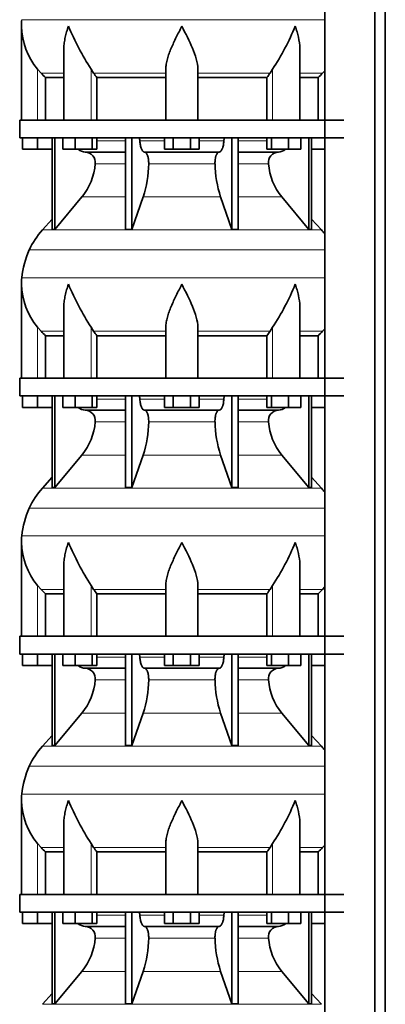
# Model space of a CAD drawing. Header units: millimetres. Extents: x 148 to 904, y -3227 to 2234.
# Tile 21 of 25: x 164 to 369, y 703 to 1257. Entities that reach past the tile are written whole.
import ezdxf

# ---------------------------------------------------------------- set-up
doc = ezdxf.new("R2010")
doc.units = ezdxf.units.MM
doc.layers.add('MID_134-15', color=7, linetype='Continuous')
doc.layers.add('VSI134_DIFFUSORE', color=7, linetype='Continuous')

# ---------------------------------------------------------------- blocks, each defined once
blk = doc.blocks.new('SE')
at = {"layer": 'MID_134-15', "color": 7, "linetype": 'Continuous', "lineweight": 35}
for p, q in [((334.95, 1655.18), (334.95, -536.32)), ((363.09, -536.32), (363.09, 1655.18)), ((368.89, -536.32), (368.89, 1655.18)), ((334.88, 1335.18), (334.88, 1200.18)), ((334.88, 1190.18), (334.88, 1055.18)), ((334.88, 1045.18), (334.88, 910.18)), ((334.88, 900.18), (334.88, 765.18)), ((334.88, 755.18), (334.88, 620.18))]:
    blk.add_line(p, q, dxfattribs=at)
at = {"layer": 'VSI134_DIFFUSORE', "color": 4, "linetype": 'Continuous', "lineweight": 9}
for p, q in [((164.86, 1256.54), (334.88, 1256.54)), ((173.69, 1200.18), (173.69, 1228.78)), ((203.78, 1200.18), (203.78, 1228.78)), ((305.6, 1200.18), (305.6, 1228.78)), ((175.7, 1226.48), (188.41, 1226.48)), ((205.2, 1226.48), (245.69, 1226.48)), ((263.69, 1226.48), (304.18, 1226.48)), ((320.97, 1226.48), (333.68, 1226.48)), ((206.89, 1188.41), (222.99, 1188.41)), ((231.12, 1188.41), (244.87, 1188.41)), ((264.5, 1188.41), (278.26, 1188.41)), ((286.39, 1188.41), (302.48, 1188.41)), ((222.99, 1175.64), (206.06, 1175.64)), ((273.3, 1175.64), (236.08, 1175.64)), ((303.32, 1175.64), (286.39, 1175.64)), ((198.55, 1156.94), (222.99, 1156.94)), ((232.97, 1156.94), (276.41, 1156.94)), ((286.39, 1156.94), (310.83, 1156.94)), ((176.39, 1138.43), (332.99, 1138.43)), ((169.02, 1127.17), (334.88, 1127.17)), ((164.86, 1111.54), (334.88, 1111.54)), ((173.69, 1055.18), (173.69, 1083.78)), ((175.7, 1081.48), (188.41, 1081.48)), ((203.78, 1055.18), (203.78, 1083.78)), ((205.2, 1081.48), (245.69, 1081.48)), ((263.69, 1081.48), (304.18, 1081.48)), ((305.6, 1055.18), (305.6, 1083.78)), ((320.97, 1081.48), (333.68, 1081.48)), ((206.89, 1043.41), (222.99, 1043.41)), ((231.12, 1043.41), (244.87, 1043.41)), ((264.5, 1043.41), (278.26, 1043.41)), ((286.39, 1043.41), (302.48, 1043.41)), ((222.99, 1030.64), (206.06, 1030.64)), ((273.3, 1030.64), (236.08, 1030.64)), ((303.32, 1030.64), (286.39, 1030.64)), ((198.55, 1011.94), (222.99, 1011.94)), ((232.97, 1011.94), (276.41, 1011.94)), ((286.39, 1011.94), (310.83, 1011.94)), ((176.39, 993.43), (332.99, 993.43)), ((169.02, 982.17), (334.88, 982.17)), ((164.86, 966.54), (334.88, 966.54)), ((173.69, 910.18), (173.69, 938.78)), ((175.7, 936.48), (188.41, 936.48)), ((203.78, 910.18), (203.78, 938.78)), ((205.2, 936.48), (245.69, 936.48)), ((263.69, 936.48), (304.18, 936.48)), ((305.6, 910.18), (305.6, 938.78)), ((320.97, 936.48), (333.68, 936.48)), ((206.89, 898.41), (222.99, 898.41)), ((231.12, 898.41), (244.87, 898.41)), ((264.5, 898.41), (278.26, 898.41)), ((286.39, 898.41), (302.48, 898.41)), ((222.99, 885.64), (206.06, 885.64)), ((273.3, 885.64), (236.08, 885.64)), ((303.32, 885.64), (286.39, 885.64)), ((198.55, 866.94), (222.99, 866.94)), ((232.97, 866.94), (276.41, 866.94)), ((286.39, 866.94), (310.83, 866.94)), ((176.39, 848.43), (332.99, 848.43)), ((169.02, 837.17), (334.88, 837.17)), ((164.86, 821.54), (334.88, 821.54)), ((173.69, 765.18), (173.69, 793.78)), ((175.7, 791.48), (188.41, 791.48)), ((203.78, 765.18), (203.78, 793.78)), ((205.2, 791.48), (245.69, 791.48)), ((263.69, 791.48), (304.18, 791.48)), ((305.6, 765.18), (305.6, 793.78)), ((320.97, 791.48), (333.68, 791.48)), ((206.89, 753.41), (222.99, 753.41)), ((231.12, 753.41), (244.87, 753.41)), ((264.5, 753.41), (278.26, 753.41)), ((286.39, 753.41), (302.48, 753.41)), ((222.99, 740.64), (206.06, 740.64)), ((273.3, 740.64), (236.08, 740.64)), ((303.32, 740.64), (286.39, 740.64)), ((198.55, 721.94), (222.99, 721.94)), ((232.97, 721.94), (276.41, 721.94)), ((286.39, 721.94), (310.83, 721.94)), ((176.39, 703.43), (332.99, 703.43))]:
    blk.add_line(p, q, dxfattribs=at)
at = {"layer": 'VSI134_DIFFUSORE', "color": 7, "linetype": 'Continuous', "lineweight": 35}
for p, q in [((164.69, 1252.92), (164.69, 1200.18)), ((188.41, 1239.54), (188.41, 1200.18)), ((320.97, 1200.18), (320.97, 1239.54)), ((175.7, 1226.48), (173.69, 1228.78)), ((205.2, 1226.48), (203.78, 1228.78)), ((245.69, 1200.18), (245.69, 1228.78)), ((263.69, 1200.18), (263.69, 1228.78)), ((305.6, 1228.78), (304.18, 1226.48)), ((178.22, 1224.04), (188.41, 1224.04)), ((178.22, 1200.18), (178.22, 1224.04)), ((206.98, 1224.04), (245.69, 1224.04)), ((206.98, 1200.18), (206.98, 1224.04)), ((263.69, 1224.04), (302.4, 1224.04)), ((302.4, 1224.04), (302.4, 1200.18)), ((320.97, 1224.04), (331.16, 1224.04)), ((331.16, 1224.04), (331.16, 1200.18)), ((334.88, 1227.86), (333.68, 1226.48)), ((163.69, 1200.18), (345.69, 1200.18)), ((163.69, 1200.18), (163.69, 1190.18)), ((163.69, 1190.18), (345.69, 1190.18)), ((165.19, 1183.78), (165.19, 1190.18)), ((165.19, 1183.78), (165.19, 1190.18)), ((173.69, 1183.78), (173.69, 1190.18)), ((181.86, 1190.18), (181.86, 1138.73)), ((183.39, 1190.18), (183.39, 1138.73)), ((187.93, 1183.78), (187.93, 1190.18)), ((194.87, 1183.78), (194.87, 1190.18)), ((204.35, 1183.78), (204.35, 1190.18)), ((206.89, 1183.78), (206.89, 1190.18)), ((222.99, 1190.18), (222.99, 1138.73)), ((226.69, 1190.18), (226.69, 1138.73)), ((244.87, 1183.78), (244.87, 1190.18)), ((249.78, 1183.78), (249.78, 1190.18)), ((259.6, 1183.78), (259.6, 1190.18)), ((264.5, 1183.78), (264.5, 1190.18)), ((282.69, 1190.18), (282.69, 1138.73)), ((286.39, 1190.18), (286.39, 1138.73)), ((302.48, 1183.78), (302.48, 1190.18)), ((305.03, 1183.78), (305.03, 1190.18)), ((314.51, 1183.78), (314.51, 1190.18)), ((321.45, 1183.78), (321.45, 1190.18)), ((325.99, 1190.18), (325.99, 1138.73)), ((327.52, 1190.18), (327.52, 1138.73)), ((173.69, 1183.78), (165.19, 1183.78)), ((181.86, 1183.78), (173.69, 1183.78)), ((194.87, 1183.78), (187.93, 1183.78)), ((204.35, 1183.78), (194.87, 1183.78)), ((206.89, 1183.78), (204.35, 1183.78)), ((249.78, 1183.78), (244.87, 1183.78)), ((259.6, 1183.78), (249.78, 1183.78)), ((264.5, 1183.78), (259.6, 1183.78)), ((305.03, 1183.78), (302.48, 1183.78)), ((314.51, 1183.78), (305.03, 1183.78)), ((321.45, 1183.78), (314.51, 1183.78)), ((334.88, 1183.78), (327.52, 1183.78)), ((200.52, 1182.18), (222.99, 1182.18)), ((233.78, 1182.18), (275.6, 1182.18)), ((286.39, 1182.18), (308.86, 1182.18)), ((183.39, 1138.73), (198.55, 1156.94)), ((226.69, 1138.73), (232.97, 1156.94)), ((276.41, 1156.94), (282.69, 1138.73)), ((310.83, 1156.94), (325.99, 1138.73)), ((181.86, 1144.5), (176.39, 1138.43)), ((332.99, 1138.43), (327.52, 1144.5)), ((181.86, 1138.73), (183.39, 1138.73)), ((222.99, 1138.73), (226.69, 1138.73)), ((282.69, 1138.73), (286.39, 1138.73)), ((325.99, 1138.73), (327.52, 1138.73)), ((164.69, 1107.92), (164.69, 1055.18)), ((188.41, 1094.54), (188.41, 1055.18)), ((320.97, 1055.18), (320.97, 1094.54)), ((175.7, 1081.48), (173.69, 1083.78)), ((178.22, 1079.04), (188.41, 1079.04)), ((178.22, 1055.18), (178.22, 1079.04)), ((205.2, 1081.48), (203.78, 1083.78)), ((206.98, 1079.04), (245.69, 1079.04)), ((206.98, 1055.18), (206.98, 1079.04)), ((245.69, 1055.18), (245.69, 1083.78)), ((263.69, 1055.18), (263.69, 1083.78)), ((263.69, 1079.04), (302.4, 1079.04)), ((302.4, 1079.04), (302.4, 1055.18)), ((305.6, 1083.78), (304.18, 1081.48)), ((320.97, 1079.04), (331.16, 1079.04)), ((331.16, 1079.04), (331.16, 1055.18)), ((334.88, 1082.86), (333.68, 1081.48)), ((163.69, 1055.18), (345.69, 1055.18)), ((163.69, 1055.18), (163.69, 1045.18)), ((163.69, 1045.18), (345.69, 1045.18)), ((165.19, 1038.78), (165.19, 1045.18)), ((165.19, 1038.78), (165.19, 1045.18)), ((173.69, 1038.78), (173.69, 1045.18)), ((181.86, 1045.18), (181.86, 993.73)), ((183.39, 1045.18), (183.39, 993.73)), ((187.93, 1038.78), (187.93, 1045.18)), ((194.87, 1038.78), (194.87, 1045.18)), ((204.35, 1038.78), (204.35, 1045.18)), ((206.89, 1038.78), (206.89, 1045.18)), ((222.99, 1045.18), (222.99, 993.73)), ((226.69, 1045.18), (226.69, 993.73)), ((244.87, 1038.78), (244.87, 1045.18)), ((249.78, 1038.78), (249.78, 1045.18)), ((259.6, 1038.78), (259.6, 1045.18)), ((264.5, 1038.78), (264.5, 1045.18)), ((282.69, 1045.18), (282.69, 993.73)), ((286.39, 1045.18), (286.39, 993.73)), ((302.48, 1038.78), (302.48, 1045.18)), ((305.03, 1038.78), (305.03, 1045.18)), ((314.51, 1038.78), (314.51, 1045.18)), ((321.45, 1038.78), (321.45, 1045.18)), ((325.99, 1045.18), (325.99, 993.73)), ((327.52, 1045.18), (327.52, 993.73)), ((173.69, 1038.78), (165.19, 1038.78)), ((181.86, 1038.78), (173.69, 1038.78)), ((194.87, 1038.78), (187.93, 1038.78)), ((204.35, 1038.78), (194.87, 1038.78)), ((200.52, 1037.18), (222.99, 1037.18)), ((206.89, 1038.78), (204.35, 1038.78)), ((233.78, 1037.18), (275.6, 1037.18)), ((249.78, 1038.78), (244.87, 1038.78)), ((259.6, 1038.78), (249.78, 1038.78)), ((264.5, 1038.78), (259.6, 1038.78)), ((286.39, 1037.18), (308.86, 1037.18)), ((305.03, 1038.78), (302.48, 1038.78)), ((314.51, 1038.78), (305.03, 1038.78)), ((321.45, 1038.78), (314.51, 1038.78)), ((334.88, 1038.78), (327.52, 1038.78)), ((183.39, 993.73), (198.55, 1011.94)), ((226.69, 993.73), (232.97, 1011.94)), ((276.41, 1011.94), (282.69, 993.73)), ((310.83, 1011.94), (325.99, 993.73)), ((181.86, 999.5), (176.39, 993.43)), ((332.99, 993.43), (327.52, 999.5)), ((181.86, 993.73), (183.39, 993.73)), ((222.99, 993.73), (226.69, 993.73)), ((282.69, 993.73), (286.39, 993.73)), ((325.99, 993.73), (327.52, 993.73)), ((164.69, 962.92), (164.69, 910.18)), ((188.41, 949.54), (188.41, 910.18)), ((320.97, 910.18), (320.97, 949.54)), ((175.7, 936.48), (173.69, 938.78)), ((205.2, 936.48), (203.78, 938.78)), ((245.69, 910.18), (245.69, 938.78)), ((263.69, 910.18), (263.69, 938.78)), ((305.6, 938.78), (304.18, 936.48)), ((334.88, 937.86), (333.68, 936.48)), ((178.22, 934.04), (188.41, 934.04)), ((178.22, 910.18), (178.22, 934.04)), ((206.98, 934.04), (245.69, 934.04)), ((206.98, 910.18), (206.98, 934.04)), ((263.69, 934.04), (302.4, 934.04)), ((302.4, 934.04), (302.4, 910.18)), ((320.97, 934.04), (331.16, 934.04)), ((331.16, 934.04), (331.16, 910.18)), ((163.69, 910.18), (345.69, 910.18)), ((163.69, 910.18), (163.69, 900.18)), ((163.69, 900.18), (345.69, 900.18)), ((165.19, 893.78), (165.19, 900.18)), ((165.19, 893.78), (165.19, 900.18)), ((173.69, 893.78), (173.69, 900.18)), ((181.86, 900.18), (181.86, 848.73)), ((183.39, 900.18), (183.39, 848.73)), ((187.93, 893.78), (187.93, 900.18)), ((194.87, 893.78), (194.87, 900.18)), ((204.35, 893.78), (204.35, 900.18)), ((206.89, 893.78), (206.89, 900.18)), ((222.99, 900.18), (222.99, 848.73)), ((226.69, 900.18), (226.69, 848.73)), ((244.87, 893.78), (244.87, 900.18)), ((249.78, 893.78), (249.78, 900.18)), ((259.6, 893.78), (259.6, 900.18)), ((264.5, 893.78), (264.5, 900.18)), ((282.69, 900.18), (282.69, 848.73)), ((286.39, 900.18), (286.39, 848.73)), ((302.48, 893.78), (302.48, 900.18)), ((305.03, 893.78), (305.03, 900.18)), ((314.51, 893.78), (314.51, 900.18)), ((321.45, 893.78), (321.45, 900.18)), ((325.99, 900.18), (325.99, 848.73)), ((327.52, 900.18), (327.52, 848.73)), ((173.69, 893.78), (165.19, 893.78)), ((181.86, 893.78), (173.69, 893.78)), ((194.87, 893.78), (187.93, 893.78)), ((204.35, 893.78), (194.87, 893.78)), ((200.52, 892.18), (222.99, 892.18)), ((206.89, 893.78), (204.35, 893.78)), ((233.78, 892.18), (275.6, 892.18)), ((249.78, 893.78), (244.87, 893.78)), ((259.6, 893.78), (249.78, 893.78)), ((264.5, 893.78), (259.6, 893.78)), ((286.39, 892.18), (308.86, 892.18)), ((305.03, 893.78), (302.48, 893.78)), ((314.51, 893.78), (305.03, 893.78)), ((321.45, 893.78), (314.51, 893.78)), ((334.88, 893.78), (327.52, 893.78)), ((183.39, 848.73), (198.55, 866.94)), ((226.69, 848.73), (232.97, 866.94)), ((276.41, 866.94), (282.69, 848.73)), ((310.83, 866.94), (325.99, 848.73)), ((181.86, 854.5), (176.39, 848.43)), ((332.99, 848.43), (327.52, 854.5)), ((181.86, 848.73), (183.39, 848.73)), ((222.99, 848.73), (226.69, 848.73)), ((282.69, 848.73), (286.39, 848.73)), ((325.99, 848.73), (327.52, 848.73)), ((164.69, 817.92), (164.69, 765.18)), ((188.41, 804.54), (188.41, 765.18)), ((320.97, 765.18), (320.97, 804.54)), ((175.7, 791.48), (173.69, 793.78)), ((205.2, 791.48), (203.78, 793.78)), ((245.69, 765.18), (245.69, 793.78)), ((263.69, 765.18), (263.69, 793.78)), ((305.6, 793.78), (304.18, 791.48)), ((334.88, 792.86), (333.68, 791.48)), ((178.22, 789.04), (188.41, 789.04)), ((178.22, 765.18), (178.22, 789.04)), ((206.98, 789.04), (245.69, 789.04)), ((206.98, 765.18), (206.98, 789.04)), ((263.69, 789.04), (302.4, 789.04)), ((302.4, 789.04), (302.4, 765.18)), ((320.97, 789.04), (331.16, 789.04)), ((331.16, 789.04), (331.16, 765.18)), ((163.69, 765.18), (345.69, 765.18)), ((163.69, 765.18), (163.69, 755.18)), ((163.69, 755.18), (345.69, 755.18)), ((165.19, 748.78), (165.19, 755.18)), ((165.19, 748.78), (165.19, 755.18)), ((173.69, 748.78), (173.69, 755.18)), ((181.86, 755.18), (181.86, 703.73)), ((183.39, 755.18), (183.39, 703.73)), ((187.93, 748.78), (187.93, 755.18)), ((194.87, 748.78), (194.87, 755.18)), ((204.35, 748.78), (204.35, 755.18)), ((206.89, 748.78), (206.89, 755.18)), ((222.99, 755.18), (222.99, 703.73)), ((226.69, 755.18), (226.69, 703.73)), ((244.87, 748.78), (244.87, 755.18)), ((249.78, 748.78), (249.78, 755.18)), ((259.6, 748.78), (259.6, 755.18)), ((264.5, 748.78), (264.5, 755.18)), ((282.69, 755.18), (282.69, 703.73)), ((286.39, 755.18), (286.39, 703.73)), ((302.48, 748.78), (302.48, 755.18)), ((305.03, 748.78), (305.03, 755.18)), ((314.51, 748.78), (314.51, 755.18)), ((321.45, 748.78), (321.45, 755.18)), ((325.99, 755.18), (325.99, 703.73)), ((327.52, 755.18), (327.52, 703.73)), ((173.69, 748.78), (165.19, 748.78)), ((181.86, 748.78), (173.69, 748.78)), ((194.87, 748.78), (187.93, 748.78)), ((204.35, 748.78), (194.87, 748.78)), ((200.52, 747.18), (222.99, 747.18)), ((206.89, 748.78), (204.35, 748.78)), ((233.78, 747.18), (275.6, 747.18)), ((249.78, 748.78), (244.87, 748.78)), ((259.6, 748.78), (249.78, 748.78)), ((264.5, 748.78), (259.6, 748.78)), ((286.39, 747.18), (308.86, 747.18)), ((305.03, 748.78), (302.48, 748.78)), ((314.51, 748.78), (305.03, 748.78)), ((321.45, 748.78), (314.51, 748.78)), ((334.88, 748.78), (327.52, 748.78)), ((183.39, 703.73), (198.55, 721.94)), ((226.69, 703.73), (232.97, 721.94)), ((276.41, 721.94), (282.69, 703.73)), ((310.83, 721.94), (325.99, 703.73)), ((181.86, 709.5), (176.39, 703.43)), ((332.99, 703.43), (327.52, 709.5)), ((181.86, 703.73), (183.39, 703.73)), ((222.99, 703.73), (226.69, 703.73)), ((282.69, 703.73), (286.39, 703.73)), ((325.99, 703.73), (327.52, 703.73))]:
    blk.add_line(p, q, dxfattribs=at)
for centre, radius, start, end in [((203.19, 1252.91), 38.5, 174.5826, 180.0016), ((203.34, 1253.58), 38.66, 180.9959, 219.9106), ((329.39, 1310.45), 149.83, 202.585, 213.0327), ((192.33, 1303.94), 135.94, 326.4322, 337.9502), ((238.34, 1248.72), 39.91, 213.8601, 218.2043), ((271.07, 1248.7), 39.88, 321.7938, 326.1418), ((200.75, 1188.86), 6.68, 230.2819, 268.0094), ((308.62, 1188.87), 6.69, 272.0607, 309.722), ((200.23, 1176.32), 5.87, 353.3223, 87.2173), ((309.13, 1176.34), 5.85, 92.5772, 186.8833), ((172.76, 1178.16), 33.4, 320.5472, 355.6594), ((171.12, 1176.84), 64.97, 342.1602, 358.9354), ((339.77, 1177.09), 66.48, 181.2569, 197.6475), ((336.73, 1178.21), 33.51, 184.3996, 219.3938), ((209.09, 1108.98), 44, 138, 155.5912), ((300.29, 1108.98), 44, 38.1684, 42), ((213.64, 1106.92), 49, 155.5912, 174.5826), ((203.19, 1107.91), 38.5, 174.5826, 180.0016), ((203.34, 1108.58), 38.66, 180.9959, 219.9106), ((329.39, 1165.45), 149.83, 202.585, 213.0327), ((192.33, 1158.94), 135.94, 326.4322, 337.9502), ((238.34, 1103.72), 39.91, 213.8601, 218.2043), ((271.07, 1103.7), 39.88, 321.7938, 326.1418), ((200.75, 1043.86), 6.68, 230.2819, 268.0094), ((200.23, 1031.32), 5.87, 353.3223, 87.2173), ((309.13, 1031.34), 5.85, 92.5772, 186.8833), ((308.62, 1043.87), 6.69, 272.0607, 309.722), ((172.76, 1033.16), 33.4, 320.5472, 355.6594), ((171.12, 1031.84), 64.97, 342.1602, 358.9354), ((339.77, 1032.09), 66.48, 181.2569, 197.6475), ((336.73, 1033.21), 33.51, 184.3996, 219.3938), ((209.09, 963.98), 44, 138, 155.5912), ((300.29, 963.98), 44, 38.1684, 42), ((213.64, 961.92), 49, 155.5912, 174.5826), ((203.19, 962.91), 38.5, 174.5826, 180.0016), ((203.34, 963.58), 38.66, 180.9959, 219.9106), ((329.39, 1020.45), 149.83, 202.585, 213.0327), ((192.33, 1013.94), 135.94, 326.4322, 337.9502), ((238.34, 958.72), 39.91, 213.8601, 218.2043), ((271.07, 958.7), 39.88, 321.7938, 326.1418), ((200.75, 898.86), 6.68, 230.2819, 268.0094), ((200.23, 886.32), 5.87, 353.3223, 87.2173), ((309.13, 886.34), 5.85, 92.5772, 186.8833), ((308.62, 898.87), 6.69, 272.0607, 309.722), ((172.76, 888.16), 33.4, 320.5472, 355.6594), ((171.12, 886.84), 64.97, 342.1602, 358.9354), ((339.77, 887.09), 66.48, 181.2569, 197.6475), ((336.73, 888.21), 33.51, 184.3996, 219.3938), ((209.09, 818.98), 44, 138, 155.5912), ((300.29, 818.98), 44, 38.1684, 42), ((213.64, 816.92), 49, 155.5912, 174.5826), ((203.19, 817.91), 38.5, 174.5826, 180.0016), ((203.34, 818.58), 38.66, 180.9959, 219.9106), ((329.39, 875.45), 149.83, 202.585, 213.0327), ((192.33, 868.94), 135.94, 326.4322, 337.9502), ((238.34, 813.72), 39.91, 213.8601, 218.2043), ((271.07, 813.7), 39.88, 321.7938, 326.1418), ((200.75, 753.86), 6.68, 230.2819, 268.0094), ((200.23, 741.32), 5.87, 353.3223, 87.2173), ((309.13, 741.34), 5.85, 92.5772, 186.8833), ((308.62, 753.87), 6.69, 272.0607, 309.722), ((172.76, 743.16), 33.4, 320.5472, 355.6594), ((171.12, 741.84), 64.97, 342.1602, 358.9354), ((339.77, 742.09), 66.48, 181.2569, 197.6475), ((336.73, 743.21), 33.51, 184.3996, 219.3938)]:
    blk.add_arc(centre, radius, start, end, dxfattribs=at)
for points, knots in [([(191.05, 1252.91), (190.96, 1252.65), (190.86, 1252.39), (190.68, 1251.87), (190.6, 1251.6), (190.34, 1250.82), (190.18, 1250.3), (189.72, 1248.74), (189.46, 1247.71), (189.01, 1245.63), (188.82, 1244.59), (188.55, 1242.54), (188.47, 1241.52), (188.42, 1240.18), (188.41, 1239.86), (188.41, 1239.53)], [0, 0, 0, 0, 0.03125, 0.03125, 0.0625, 0.0625, 0.125, 0.125, 0.25, 0.25, 0.375, 0.375, 0.5, 0.5, 0.5400162, 0.5400162, 0.5400162, 0.5400162]), ([(254.69, 1252.91), (254.56, 1252.65), (254.42, 1252.39), (254.16, 1251.87), (254.03, 1251.6), (253.63, 1250.82), (253.36, 1250.3), (252.58, 1248.74), (252.06, 1247.71), (251.05, 1245.63), (250.55, 1244.59), (249.61, 1242.54), (249.15, 1241.52), (248.31, 1239.49), (247.91, 1238.49), (247.37, 1236.98), (247.2, 1236.48), (246.88, 1235.48), (246.73, 1234.98), (246.31, 1233.5), (246.09, 1232.53), (245.78, 1230.63), (245.69, 1229.7), (245.69, 1228.78)], [0, 0, 0, 0, 0.03125, 0.03125, 0.0625, 0.0625, 0.125, 0.125, 0.25, 0.25, 0.375, 0.375, 0.5, 0.5, 0.625, 0.625, 0.6875, 0.6875, 0.75, 0.75, 0.875, 0.875, 1, 1, 1, 1]), ([(263.69, 1228.78), (263.69, 1230.61), (263.34, 1232.51), (262.24, 1236.46), (261.5, 1238.48), (258.96, 1244.55), (256.8, 1248.76), (254.69, 1252.91)], [0, 0, 0, 0, 0.25, 0.25, 0.5, 0.5, 1, 1, 1, 1]), ([(320.97, 1239.53), (320.97, 1239.87), (320.96, 1240.21), (320.87, 1242.6), (320.59, 1244.64), (319.92, 1247.72), (319.65, 1248.75), (319.2, 1250.31), (319.04, 1250.82), (318.78, 1251.6), (318.65, 1252), (318.52, 1252.39), (318.42, 1252.65), (318.38, 1252.78), (318.33, 1252.91)], [0.4588627, 0.4588627, 0.4588627, 0.4588627, 0.5, 0.5, 0.75, 0.75, 0.875, 0.875, 0.9375, 0.9375, 0.96875, 0.984375, 0.984375, 1, 1, 1, 1]), ([(230.36, 1190.18), (230.4, 1190.18), (230.45, 1190.17), (230.54, 1190.13), (230.59, 1190.1), (230.72, 1189.97), (230.8, 1189.84), (230.94, 1189.51), (230.99, 1189.32), (231.08, 1188.89), (231.11, 1188.65), (231.12, 1188.41)], [0, 0, 0, 0, 0.125, 0.125, 0.25, 0.25, 0.5, 0.5, 0.75, 0.75, 1, 1, 1, 1]), ([(278.26, 1188.41), (278.27, 1188.65), (278.3, 1188.88), (278.36, 1189.21), (278.39, 1189.31), (278.45, 1189.5), (278.48, 1189.59), (278.55, 1189.76), (278.59, 1189.83), (278.66, 1189.95), (278.71, 1190.01), (278.79, 1190.1), (278.84, 1190.13), (278.93, 1190.17), (278.98, 1190.18), (279.02, 1190.18)], [0, 0, 0, 0, 0.25, 0.25, 0.375, 0.375, 0.5, 0.5, 0.625, 0.625, 0.75, 0.75, 0.875, 0.875, 1, 1, 1, 1]), ([(233.78, 1182.18), (233.62, 1182.18), (233.46, 1182.22), (233.22, 1182.34), (233.14, 1182.39), (232.98, 1182.5), (232.9, 1182.57), (232.67, 1182.79), (232.53, 1182.98), (232.25, 1183.43), (232.12, 1183.68), (231.87, 1184.24), (231.76, 1184.56), (231.56, 1185.23), (231.47, 1185.59), (231.33, 1186.34), (231.26, 1186.74), (231.17, 1187.56), (231.14, 1187.98), (231.12, 1188.41)], [0, 0, 0, 0, 0.125, 0.125, 0.1875, 0.1875, 0.25, 0.25, 0.375, 0.375, 0.5, 0.5, 0.625, 0.625, 0.75, 0.75, 0.875, 0.875, 1, 1, 1, 1]), ([(278.26, 1188.41), (278.24, 1187.98), (278.21, 1187.56), (278.14, 1186.95), (278.11, 1186.75), (278.05, 1186.36), (278.02, 1186.16), (277.91, 1185.59), (277.82, 1185.24), (277.67, 1184.73), (277.62, 1184.57), (277.5, 1184.26), (277.45, 1184.11), (277.26, 1183.68), (277.13, 1183.43), (276.86, 1182.99), (276.71, 1182.8), (276.4, 1182.49), (276.25, 1182.38), (275.93, 1182.22), (275.76, 1182.18), (275.6, 1182.18)], [0, 0, 0, 0, 0.125, 0.125, 0.1875, 0.1875, 0.25, 0.25, 0.375, 0.375, 0.4375, 0.4375, 0.5, 0.5, 0.625, 0.625, 0.75, 0.75, 0.875, 0.875, 1, 1, 1, 1]), ([(233.78, 1182.18), (233.86, 1182.18), (233.94, 1182.17), (234.1, 1182.13), (234.18, 1182.1), (234.41, 1181.97), (234.56, 1181.84), (234.86, 1181.51), (234.99, 1181.3), (235.19, 1180.94), (235.25, 1180.81), (235.37, 1180.53), (235.43, 1180.38), (235.59, 1179.93), (235.68, 1179.59), (235.81, 1179.06), (235.84, 1178.87), (235.91, 1178.49), (235.94, 1178.3), (236.02, 1177.71), (236.05, 1177.3), (236.09, 1176.47), (236.09, 1176.05), (236.08, 1175.64)], [0, 0, 0, 0, 0.0625, 0.0625, 0.125, 0.125, 0.25, 0.25, 0.375, 0.375, 0.4375, 0.4375, 0.5, 0.5, 0.625, 0.625, 0.6875, 0.6875, 0.75, 0.75, 0.875, 0.875, 1, 1, 1, 1]), ([(273.3, 1175.64), (273.29, 1176.05), (273.29, 1176.47), (273.32, 1177.09), (273.33, 1177.29), (273.37, 1177.7), (273.39, 1177.9), (273.47, 1178.49), (273.53, 1178.87), (273.65, 1179.41), (273.7, 1179.58), (273.79, 1179.92), (273.9, 1180.24), (274.01, 1180.53), (274.13, 1180.81), (274.19, 1180.94), (274.39, 1181.3), (274.52, 1181.51), (274.82, 1181.84), (274.97, 1181.97), (275.28, 1182.14), (275.44, 1182.18), (275.6, 1182.18)], [0, 0, 0, 0, 0.125, 0.125, 0.1875, 0.1875, 0.25, 0.25, 0.375, 0.375, 0.4375, 0.4375, 0.5, 0.5625, 0.5625, 0.625, 0.625, 0.75, 0.75, 0.875, 0.875, 1, 1, 1, 1]), ([(191.05, 1107.91), (190.96, 1107.65), (190.86, 1107.39), (190.68, 1106.87), (190.6, 1106.6), (190.34, 1105.82), (190.18, 1105.3), (189.72, 1103.74), (189.46, 1102.71), (189.01, 1100.63), (188.82, 1099.59), (188.55, 1097.54), (188.47, 1096.52), (188.42, 1095.18), (188.41, 1094.86), (188.41, 1094.53)], [0, 0, 0, 0, 0.03125, 0.03125, 0.0625, 0.0625, 0.125, 0.125, 0.25, 0.25, 0.375, 0.375, 0.5, 0.5, 0.5400162, 0.5400162, 0.5400162, 0.5400162]), ([(254.69, 1107.91), (254.56, 1107.65), (254.42, 1107.39), (254.16, 1106.87), (254.03, 1106.6), (253.63, 1105.82), (253.36, 1105.3), (252.58, 1103.74), (252.06, 1102.71), (251.05, 1100.63), (250.55, 1099.59), (249.61, 1097.54), (249.15, 1096.52), (248.31, 1094.49), (247.91, 1093.49), (247.37, 1091.98), (247.2, 1091.48), (246.88, 1090.48), (246.73, 1089.98), (246.31, 1088.5), (246.09, 1087.53), (245.78, 1085.63), (245.69, 1084.7), (245.69, 1083.78)], [0, 0, 0, 0, 0.03125, 0.03125, 0.0625, 0.0625, 0.125, 0.125, 0.25, 0.25, 0.375, 0.375, 0.5, 0.5, 0.625, 0.625, 0.6875, 0.6875, 0.75, 0.75, 0.875, 0.875, 1, 1, 1, 1]), ([(263.69, 1083.78), (263.69, 1085.61), (263.34, 1087.51), (262.24, 1091.46), (261.5, 1093.48), (258.96, 1099.55), (256.8, 1103.76), (254.69, 1107.91)], [0, 0, 0, 0, 0.25, 0.25, 0.5, 0.5, 1, 1, 1, 1]), ([(320.97, 1094.53), (320.97, 1094.87), (320.96, 1095.21), (320.87, 1097.6), (320.59, 1099.64), (319.92, 1102.72), (319.65, 1103.75), (319.2, 1105.31), (319.04, 1105.82), (318.78, 1106.6), (318.65, 1107), (318.52, 1107.39), (318.42, 1107.65), (318.38, 1107.78), (318.33, 1107.91)], [0.4588627, 0.4588627, 0.4588627, 0.4588627, 0.5, 0.5, 0.75, 0.75, 0.875, 0.875, 0.9375, 0.9375, 0.96875, 0.984375, 0.984375, 1, 1, 1, 1]), ([(230.36, 1045.18), (230.4, 1045.18), (230.45, 1045.17), (230.54, 1045.13), (230.59, 1045.1), (230.72, 1044.97), (230.8, 1044.84), (230.94, 1044.51), (230.99, 1044.32), (231.08, 1043.89), (231.11, 1043.65), (231.12, 1043.41)], [0, 0, 0, 0, 0.125, 0.125, 0.25, 0.25, 0.5, 0.5, 0.75, 0.75, 1, 1, 1, 1]), ([(233.78, 1037.18), (233.62, 1037.18), (233.46, 1037.22), (233.22, 1037.34), (233.14, 1037.39), (232.98, 1037.5), (232.9, 1037.57), (232.67, 1037.79), (232.53, 1037.98), (232.25, 1038.43), (232.12, 1038.68), (231.87, 1039.24), (231.76, 1039.56), (231.56, 1040.23), (231.47, 1040.59), (231.33, 1041.34), (231.26, 1041.74), (231.17, 1042.56), (231.14, 1042.98), (231.12, 1043.41)], [0, 0, 0, 0, 0.125, 0.125, 0.1875, 0.1875, 0.25, 0.25, 0.375, 0.375, 0.5, 0.5, 0.625, 0.625, 0.75, 0.75, 0.875, 0.875, 1, 1, 1, 1]), ([(278.26, 1043.41), (278.24, 1042.98), (278.21, 1042.56), (278.14, 1041.95), (278.11, 1041.75), (278.05, 1041.36), (278.02, 1041.16), (277.91, 1040.59), (277.82, 1040.24), (277.67, 1039.73), (277.62, 1039.57), (277.5, 1039.26), (277.45, 1039.11), (277.26, 1038.68), (277.13, 1038.43), (276.86, 1037.99), (276.71, 1037.8), (276.4, 1037.49), (276.25, 1037.38), (275.93, 1037.22), (275.76, 1037.18), (275.6, 1037.18)], [0, 0, 0, 0, 0.125, 0.125, 0.1875, 0.1875, 0.25, 0.25, 0.375, 0.375, 0.4375, 0.4375, 0.5, 0.5, 0.625, 0.625, 0.75, 0.75, 0.875, 0.875, 1, 1, 1, 1]), ([(278.26, 1043.41), (278.27, 1043.65), (278.3, 1043.88), (278.36, 1044.21), (278.39, 1044.31), (278.45, 1044.5), (278.48, 1044.59), (278.55, 1044.76), (278.59, 1044.83), (278.66, 1044.95), (278.71, 1045.01), (278.79, 1045.1), (278.84, 1045.13), (278.93, 1045.17), (278.98, 1045.18), (279.02, 1045.18)], [0, 0, 0, 0, 0.25, 0.25, 0.375, 0.375, 0.5, 0.5, 0.625, 0.625, 0.75, 0.75, 0.875, 0.875, 1, 1, 1, 1]), ([(233.78, 1037.18), (233.86, 1037.18), (233.94, 1037.17), (234.1, 1037.13), (234.18, 1037.1), (234.41, 1036.97), (234.56, 1036.84), (234.86, 1036.51), (234.99, 1036.3), (235.19, 1035.94), (235.25, 1035.81), (235.37, 1035.53), (235.43, 1035.38), (235.59, 1034.93), (235.68, 1034.59), (235.81, 1034.06), (235.84, 1033.87), (235.91, 1033.49), (235.94, 1033.3), (236.02, 1032.71), (236.05, 1032.3), (236.09, 1031.47), (236.09, 1031.05), (236.08, 1030.64)], [0, 0, 0, 0, 0.0625, 0.0625, 0.125, 0.125, 0.25, 0.25, 0.375, 0.375, 0.4375, 0.4375, 0.5, 0.5, 0.625, 0.625, 0.6875, 0.6875, 0.75, 0.75, 0.875, 0.875, 1, 1, 1, 1]), ([(273.3, 1030.64), (273.29, 1031.05), (273.29, 1031.47), (273.32, 1032.09), (273.33, 1032.29), (273.37, 1032.7), (273.39, 1032.9), (273.47, 1033.49), (273.53, 1033.87), (273.65, 1034.41), (273.7, 1034.58), (273.79, 1034.92), (273.9, 1035.24), (274.01, 1035.53), (274.13, 1035.81), (274.19, 1035.94), (274.39, 1036.3), (274.52, 1036.51), (274.82, 1036.84), (274.97, 1036.97), (275.28, 1037.14), (275.44, 1037.18), (275.6, 1037.18)], [0, 0, 0, 0, 0.125, 0.125, 0.1875, 0.1875, 0.25, 0.25, 0.375, 0.375, 0.4375, 0.4375, 0.5, 0.5625, 0.5625, 0.625, 0.625, 0.75, 0.75, 0.875, 0.875, 1, 1, 1, 1]), ([(191.05, 962.91), (190.96, 962.65), (190.86, 962.39), (190.68, 961.87), (190.6, 961.6), (190.34, 960.82), (190.18, 960.3), (189.72, 958.74), (189.46, 957.71), (189.01, 955.63), (188.82, 954.59), (188.55, 952.54), (188.47, 951.52), (188.42, 950.18), (188.41, 949.86), (188.41, 949.53)], [0, 0, 0, 0, 0.03125, 0.03125, 0.0625, 0.0625, 0.125, 0.125, 0.25, 0.25, 0.375, 0.375, 0.5, 0.5, 0.5400162, 0.5400162, 0.5400162, 0.5400162]), ([(254.69, 962.91), (254.56, 962.65), (254.42, 962.39), (254.16, 961.87), (254.03, 961.6), (253.63, 960.82), (253.36, 960.3), (252.58, 958.74), (252.06, 957.71), (251.05, 955.63), (250.55, 954.59), (249.61, 952.54), (249.15, 951.52), (248.31, 949.49), (247.91, 948.49), (247.37, 946.98), (247.2, 946.48), (246.88, 945.48), (246.73, 944.98), (246.31, 943.5), (246.09, 942.53), (245.78, 940.63), (245.69, 939.7), (245.69, 938.78)], [0, 0, 0, 0, 0.03125, 0.03125, 0.0625, 0.0625, 0.125, 0.125, 0.25, 0.25, 0.375, 0.375, 0.5, 0.5, 0.625, 0.625, 0.6875, 0.6875, 0.75, 0.75, 0.875, 0.875, 1, 1, 1, 1]), ([(263.69, 938.78), (263.69, 940.61), (263.34, 942.51), (262.24, 946.46), (261.5, 948.48), (258.96, 954.55), (256.8, 958.76), (254.69, 962.91)], [0, 0, 0, 0, 0.25, 0.25, 0.5, 0.5, 1, 1, 1, 1]), ([(320.97, 949.53), (320.97, 949.87), (320.96, 950.21), (320.87, 952.6), (320.59, 954.64), (319.92, 957.72), (319.65, 958.75), (319.2, 960.31), (319.04, 960.82), (318.78, 961.6), (318.65, 962), (318.52, 962.39), (318.42, 962.65), (318.38, 962.78), (318.33, 962.91)], [0.4588627, 0.4588627, 0.4588627, 0.4588627, 0.5, 0.5, 0.75, 0.75, 0.875, 0.875, 0.9375, 0.9375, 0.96875, 0.984375, 0.984375, 1, 1, 1, 1]), ([(230.36, 900.18), (230.4, 900.18), (230.45, 900.17), (230.54, 900.13), (230.59, 900.1), (230.72, 899.97), (230.8, 899.84), (230.94, 899.51), (230.99, 899.32), (231.08, 898.89), (231.11, 898.65), (231.12, 898.41)], [0, 0, 0, 0, 0.125, 0.125, 0.25, 0.25, 0.5, 0.5, 0.75, 0.75, 1, 1, 1, 1]), ([(233.78, 892.18), (233.62, 892.18), (233.46, 892.22), (233.22, 892.34), (233.14, 892.39), (232.98, 892.5), (232.9, 892.57), (232.67, 892.79), (232.53, 892.98), (232.25, 893.43), (232.12, 893.68), (231.87, 894.24), (231.76, 894.56), (231.56, 895.23), (231.47, 895.59), (231.33, 896.34), (231.26, 896.74), (231.17, 897.56), (231.14, 897.98), (231.12, 898.41)], [0, 0, 0, 0, 0.125, 0.125, 0.1875, 0.1875, 0.25, 0.25, 0.375, 0.375, 0.5, 0.5, 0.625, 0.625, 0.75, 0.75, 0.875, 0.875, 1, 1, 1, 1]), ([(278.26, 898.41), (278.24, 897.98), (278.21, 897.56), (278.14, 896.95), (278.11, 896.75), (278.05, 896.36), (278.02, 896.16), (277.91, 895.59), (277.82, 895.24), (277.67, 894.73), (277.62, 894.57), (277.5, 894.26), (277.45, 894.11), (277.26, 893.68), (277.13, 893.43), (276.86, 892.99), (276.71, 892.8), (276.4, 892.49), (276.25, 892.38), (275.93, 892.22), (275.76, 892.18), (275.6, 892.18)], [0, 0, 0, 0, 0.125, 0.125, 0.1875, 0.1875, 0.25, 0.25, 0.375, 0.375, 0.4375, 0.4375, 0.5, 0.5, 0.625, 0.625, 0.75, 0.75, 0.875, 0.875, 1, 1, 1, 1]), ([(278.26, 898.41), (278.27, 898.65), (278.3, 898.88), (278.36, 899.21), (278.39, 899.31), (278.45, 899.5), (278.48, 899.59), (278.55, 899.76), (278.59, 899.83), (278.66, 899.95), (278.71, 900.01), (278.79, 900.1), (278.84, 900.13), (278.93, 900.17), (278.98, 900.18), (279.02, 900.18)], [0, 0, 0, 0, 0.25, 0.25, 0.375, 0.375, 0.5, 0.5, 0.625, 0.625, 0.75, 0.75, 0.875, 0.875, 1, 1, 1, 1]), ([(233.78, 892.18), (233.86, 892.18), (233.94, 892.17), (234.1, 892.13), (234.18, 892.1), (234.41, 891.97), (234.56, 891.84), (234.86, 891.51), (234.99, 891.3), (235.19, 890.94), (235.25, 890.81), (235.37, 890.53), (235.43, 890.38), (235.59, 889.93), (235.68, 889.59), (235.81, 889.06), (235.84, 888.87), (235.91, 888.49), (235.94, 888.3), (236.02, 887.71), (236.05, 887.3), (236.09, 886.47), (236.09, 886.05), (236.08, 885.64)], [0, 0, 0, 0, 0.0625, 0.0625, 0.125, 0.125, 0.25, 0.25, 0.375, 0.375, 0.4375, 0.4375, 0.5, 0.5, 0.625, 0.625, 0.6875, 0.6875, 0.75, 0.75, 0.875, 0.875, 1, 1, 1, 1]), ([(273.3, 885.64), (273.29, 886.05), (273.29, 886.47), (273.32, 887.09), (273.33, 887.29), (273.37, 887.7), (273.39, 887.9), (273.47, 888.49), (273.53, 888.87), (273.65, 889.41), (273.7, 889.58), (273.79, 889.92), (273.9, 890.24), (274.01, 890.53), (274.13, 890.81), (274.19, 890.94), (274.39, 891.3), (274.52, 891.51), (274.82, 891.84), (274.97, 891.97), (275.28, 892.14), (275.44, 892.18), (275.6, 892.18)], [0, 0, 0, 0, 0.125, 0.125, 0.1875, 0.1875, 0.25, 0.25, 0.375, 0.375, 0.4375, 0.4375, 0.5, 0.5625, 0.5625, 0.625, 0.625, 0.75, 0.75, 0.875, 0.875, 1, 1, 1, 1]), ([(191.05, 817.91), (190.96, 817.65), (190.86, 817.39), (190.68, 816.87), (190.6, 816.6), (190.34, 815.82), (190.18, 815.3), (189.72, 813.74), (189.46, 812.71), (189.01, 810.63), (188.82, 809.59), (188.55, 807.54), (188.47, 806.52), (188.42, 805.18), (188.41, 804.86), (188.41, 804.53)], [0, 0, 0, 0, 0.03125, 0.03125, 0.0625, 0.0625, 0.125, 0.125, 0.25, 0.25, 0.375, 0.375, 0.5, 0.5, 0.5400162, 0.5400162, 0.5400162, 0.5400162]), ([(254.69, 817.91), (254.56, 817.65), (254.42, 817.39), (254.16, 816.87), (254.03, 816.6), (253.63, 815.82), (253.36, 815.3), (252.58, 813.74), (252.06, 812.71), (251.05, 810.63), (250.55, 809.59), (249.61, 807.54), (249.15, 806.52), (248.31, 804.49), (247.91, 803.49), (247.37, 801.98), (247.2, 801.48), (246.88, 800.48), (246.73, 799.98), (246.31, 798.5), (246.09, 797.53), (245.78, 795.63), (245.69, 794.7), (245.69, 793.78)], [0, 0, 0, 0, 0.03125, 0.03125, 0.0625, 0.0625, 0.125, 0.125, 0.25, 0.25, 0.375, 0.375, 0.5, 0.5, 0.625, 0.625, 0.6875, 0.6875, 0.75, 0.75, 0.875, 0.875, 1, 1, 1, 1]), ([(263.69, 793.78), (263.69, 795.61), (263.34, 797.51), (262.24, 801.46), (261.5, 803.48), (258.96, 809.55), (256.8, 813.76), (254.69, 817.91)], [0, 0, 0, 0, 0.25, 0.25, 0.5, 0.5, 1, 1, 1, 1]), ([(320.97, 804.53), (320.97, 804.87), (320.96, 805.21), (320.87, 807.6), (320.59, 809.64), (319.92, 812.72), (319.65, 813.75), (319.2, 815.31), (319.04, 815.82), (318.78, 816.6), (318.65, 817), (318.52, 817.39), (318.42, 817.65), (318.38, 817.78), (318.33, 817.91)], [0.4588627, 0.4588627, 0.4588627, 0.4588627, 0.5, 0.5, 0.75, 0.75, 0.875, 0.875, 0.9375, 0.9375, 0.96875, 0.984375, 0.984375, 1, 1, 1, 1]), ([(230.36, 755.18), (230.4, 755.18), (230.45, 755.17), (230.54, 755.13), (230.59, 755.1), (230.72, 754.97), (230.8, 754.84), (230.94, 754.51), (230.99, 754.32), (231.08, 753.89), (231.11, 753.65), (231.12, 753.41)], [0, 0, 0, 0, 0.125, 0.125, 0.25, 0.25, 0.5, 0.5, 0.75, 0.75, 1, 1, 1, 1]), ([(233.78, 747.18), (233.62, 747.18), (233.46, 747.22), (233.22, 747.34), (233.14, 747.39), (232.98, 747.5), (232.9, 747.57), (232.67, 747.79), (232.53, 747.98), (232.25, 748.43), (232.12, 748.68), (231.87, 749.24), (231.76, 749.56), (231.56, 750.23), (231.47, 750.59), (231.33, 751.34), (231.26, 751.74), (231.17, 752.56), (231.14, 752.98), (231.12, 753.41)], [0, 0, 0, 0, 0.125, 0.125, 0.1875, 0.1875, 0.25, 0.25, 0.375, 0.375, 0.5, 0.5, 0.625, 0.625, 0.75, 0.75, 0.875, 0.875, 1, 1, 1, 1]), ([(278.26, 753.41), (278.24, 752.98), (278.21, 752.56), (278.14, 751.95), (278.11, 751.75), (278.05, 751.36), (278.02, 751.16), (277.91, 750.59), (277.82, 750.24), (277.67, 749.73), (277.62, 749.57), (277.5, 749.26), (277.45, 749.11), (277.26, 748.68), (277.13, 748.43), (276.86, 747.99), (276.71, 747.8), (276.4, 747.49), (276.25, 747.38), (275.93, 747.22), (275.76, 747.18), (275.6, 747.18)], [0, 0, 0, 0, 0.125, 0.125, 0.1875, 0.1875, 0.25, 0.25, 0.375, 0.375, 0.4375, 0.4375, 0.5, 0.5, 0.625, 0.625, 0.75, 0.75, 0.875, 0.875, 1, 1, 1, 1]), ([(278.26, 753.41), (278.27, 753.65), (278.3, 753.88), (278.36, 754.21), (278.39, 754.31), (278.45, 754.5), (278.48, 754.59), (278.55, 754.76), (278.59, 754.83), (278.66, 754.95), (278.71, 755.01), (278.79, 755.1), (278.84, 755.13), (278.93, 755.17), (278.98, 755.18), (279.02, 755.18)], [0, 0, 0, 0, 0.25, 0.25, 0.375, 0.375, 0.5, 0.5, 0.625, 0.625, 0.75, 0.75, 0.875, 0.875, 1, 1, 1, 1]), ([(233.78, 747.18), (233.86, 747.18), (233.94, 747.17), (234.1, 747.13), (234.18, 747.1), (234.41, 746.97), (234.56, 746.84), (234.86, 746.51), (234.99, 746.3), (235.19, 745.94), (235.25, 745.81), (235.37, 745.53), (235.43, 745.38), (235.59, 744.93), (235.68, 744.59), (235.81, 744.06), (235.84, 743.87), (235.91, 743.49), (235.94, 743.3), (236.02, 742.71), (236.05, 742.3), (236.09, 741.47), (236.09, 741.05), (236.08, 740.64)], [0, 0, 0, 0, 0.0625, 0.0625, 0.125, 0.125, 0.25, 0.25, 0.375, 0.375, 0.4375, 0.4375, 0.5, 0.5, 0.625, 0.625, 0.6875, 0.6875, 0.75, 0.75, 0.875, 0.875, 1, 1, 1, 1]), ([(273.3, 740.64), (273.29, 741.05), (273.29, 741.47), (273.32, 742.09), (273.33, 742.29), (273.37, 742.7), (273.39, 742.9), (273.47, 743.49), (273.53, 743.87), (273.65, 744.41), (273.7, 744.58), (273.79, 744.92), (273.9, 745.24), (274.01, 745.53), (274.13, 745.81), (274.19, 745.94), (274.39, 746.3), (274.52, 746.51), (274.82, 746.84), (274.97, 746.97), (275.28, 747.14), (275.44, 747.18), (275.6, 747.18)], [0, 0, 0, 0, 0.125, 0.125, 0.1875, 0.1875, 0.25, 0.25, 0.375, 0.375, 0.4375, 0.4375, 0.5, 0.5625, 0.5625, 0.625, 0.625, 0.75, 0.75, 0.875, 0.875, 1, 1, 1, 1])]:
    blk.add_open_spline(points, degree=3, knots=knots, dxfattribs=at)
for points in [[(178.22, 1224.04), (177.35, 1224.82), (176.51, 1225.64), (175.7, 1226.48)], [(333.68, 1226.48), (332.87, 1225.64), (332.03, 1224.82), (331.16, 1224.04)], [(178.22, 1079.04), (177.35, 1079.82), (176.51, 1080.64), (175.7, 1081.48)], [(333.68, 1081.48), (332.87, 1080.64), (332.03, 1079.82), (331.16, 1079.04)], [(178.22, 934.04), (177.35, 934.82), (176.51, 935.64), (175.7, 936.48)], [(333.68, 936.48), (332.87, 935.64), (332.03, 934.82), (331.16, 934.04)], [(178.22, 789.04), (177.35, 789.82), (176.51, 790.64), (175.7, 791.48)], [(333.68, 791.48), (332.87, 790.64), (332.03, 789.82), (331.16, 789.04)]]:
    blk.add_open_spline(points, degree=3, dxfattribs=at)

msp = doc.modelspace()

# ---------------------------------------------------------------- block references
msp.add_blockref('SE', (0, 0))

doc.saveas('drawing.dxf')
